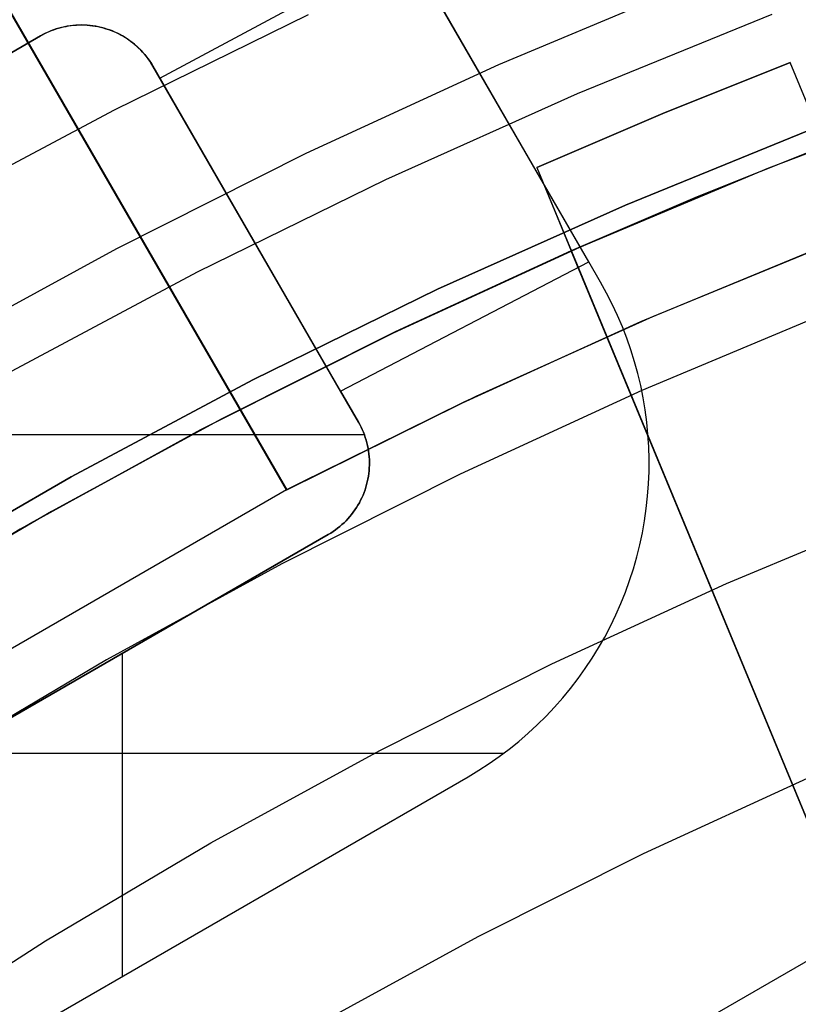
# Model space of a CAD drawing. Header units: millimetres. Extents: x 8926 to 10090, y -5004 to -3986.
# Tile 154 of 256: x 9490.66 to 9494.92, y -4327.89 to -4322.5. Entities that reach past the tile are written whole.
import ezdxf

# ---------------------------------------------------------------- set-up
doc = ezdxf.new("R2010")
doc.units = ezdxf.units.MM
doc.layers.add('BLANCO METALICO', color=7, linetype='Continuous', true_color=0xededed)
for name, color, linetype in [('COLOR EXT', 7, 'Continuous'), ('luz', 7, 'Continuous'), ('PLASTICO NEGRO', 7, 'Continuous')]:
    doc.layers.add(name, color=color, linetype=linetype)

msp = doc.modelspace()

# ---------------------------------------------------------------- linework, layer by layer
at = {"layer": 'BLANCO METALICO'}
for p, q in [((9492.1202, -4325.0737, 242.5324), (9484.5139, -4311.8981, 241.4718)), ((9484.5146, -4311.8972, 239.5324), (9492.1217, -4325.073, 239.5324)), ((9492.1216, -4325.0729, 241.0324), (9484.5148, -4311.8975, 241.0324)), ((9493.7746, -4323.8257, 237.6606), (9492.6866, -4321.9428, 237.6647)), ((9493.4245, -4323.2193, 236.5324), (9492.7143, -4321.9892, 236.5324)), ((9491.4279, -4322.8211, 237.6636), (9492.7764, -4322.0967, 237.664)), ((9490.8605, -4322.5514, 236.5324), (9490.8457, -4322.5565, 236.5324)), ((9490.8479, -4322.5554, 237.6654), (9490.8609, -4322.551, 237.6654)), ((9490.8755, -4322.5469, 236.5324), (9490.8605, -4322.5514, 236.5324)), ((9490.8609, -4322.551, 237.6654), (9490.8741, -4322.5469, 237.6654)), ((9490.8741, -4322.5469, 237.6654), (9490.8875, -4322.5432, 237.6654)), ((9490.8907, -4322.5428, 236.5324), (9490.8755, -4322.5469, 236.5324)), ((9490.8875, -4322.5432, 237.6654), (9490.9011, -4322.5399, 237.6654)), ((9490.906, -4322.5393, 236.5324), (9490.8907, -4322.5428, 236.5324)), ((9490.9011, -4322.5399, 237.6654), (9490.9148, -4322.5371, 237.6653)), ((9490.9214, -4322.5364, 236.5324), (9490.906, -4322.5393, 236.5324)), ((9490.9148, -4322.5371, 237.6653), (9490.9287, -4322.5346, 237.6653)), ((9490.9369, -4322.5339, 236.5324), (9490.9214, -4322.5364, 236.5324)), ((9490.9287, -4322.5346, 237.6653), (9490.9428, -4322.5326, 237.6653)), ((9490.9525, -4322.532, 236.5324), (9490.9369, -4322.5339, 236.5324)), ((9490.9428, -4322.5326, 237.6653), (9490.957, -4322.5311, 237.6653)), ((9490.9681, -4322.5307, 236.5324), (9490.9525, -4322.532, 236.5324)), ((9490.957, -4322.5311, 237.6653), (9490.9713, -4322.53, 237.6653)), ((9490.9838, -4322.5299, 236.5324), (9490.9681, -4322.5307, 236.5324)), ((9490.9713, -4322.53, 237.6653), (9490.9858, -4322.5294, 237.6653)), ((9490.9995, -4322.5296, 236.5324), (9490.9838, -4322.5299, 236.5324)), ((9490.9858, -4322.5294, 237.6653), (9491.0003, -4322.5293, 237.6652)), ((9490.9858, -4322.5294, 236.537), (9490.9858, -4322.5294, 237.6653)), ((9491.0152, -4322.5299, 236.5324), (9490.9995, -4322.5296, 236.5324)), ((9491.0003, -4322.5293, 237.6652), (9491.015, -4322.5296, 237.6652)), ((9491.015, -4322.5296, 237.6652), (9491.0297, -4322.5305, 237.6652)), ((9491.0309, -4322.5308, 236.5324), (9491.0152, -4322.5299, 236.5324)), ((9491.0297, -4322.5305, 237.6652), (9491.0445, -4322.5318, 237.6652)), ((9491.0465, -4322.5321, 236.5324), (9491.0309, -4322.5308, 236.5324)), ((9491.0445, -4322.5318, 237.6652), (9491.0593, -4322.5336, 237.6651)), ((9491.0621, -4322.5341, 236.5324), (9491.0465, -4322.5321, 236.5324)), ((9491.0593, -4322.5336, 237.6651), (9491.0741, -4322.5359, 237.6651)), ((9491.0776, -4322.5365, 236.5324), (9491.0621, -4322.5341, 236.5324)), ((9491.0741, -4322.5359, 237.6651), (9491.0889, -4322.5387, 237.6651)), ((9491.093, -4322.5395, 236.5324), (9491.0776, -4322.5365, 236.5324)), ((9491.0889, -4322.5387, 237.6651), (9491.1036, -4322.5419, 237.665)), ((9491.1083, -4322.5431, 236.5324), (9491.093, -4322.5395, 236.5324)), ((9491.1036, -4322.5419, 237.665), (9491.1183, -4322.5457, 237.665)), ((9491.1234, -4322.5471, 236.5324), (9491.1083, -4322.5431, 236.5324)), ((9491.1183, -4322.5457, 237.665), (9491.1329, -4322.5499, 237.6649)), ((9491.1385, -4322.5517, 236.5324), (9491.1234, -4322.5471, 236.5324)), ((9491.1329, -4322.5499, 237.6649), (9491.1473, -4322.5546, 237.6649)), ((9491.1533, -4322.5568, 236.5324), (9491.1385, -4322.5517, 236.5324)), ((9488.0466, -4324.1645, 237.6642), (9490.7746, -4322.5895, 237.6654)), ((9490.7746, -4322.5895, 236.5324), (9488.0466, -4324.1645, 236.5324)), ((9490.7883, -4322.5819, 236.5324), (9490.7746, -4322.5895, 236.5324)), ((9490.7746, -4322.5895, 237.6654), (9490.7862, -4322.583, 237.6654)), ((9490.7746, -4322.5895, 236.5371), (9490.7746, -4322.5895, 237.6654)), ((9490.7862, -4322.583, 237.6654), (9490.7981, -4322.5768, 237.6654)), ((9490.8023, -4322.5748, 236.5324), (9490.7883, -4322.5819, 236.5324)), ((9490.7981, -4322.5768, 237.6654), (9490.8102, -4322.5709, 237.6654)), ((9490.8165, -4322.5682, 236.5324), (9490.8023, -4322.5748, 236.5324)), ((9490.8102, -4322.5709, 237.6654), (9490.8225, -4322.5654, 237.6654)), ((9490.831, -4322.5621, 236.5324), (9490.8165, -4322.5682, 236.5324)), ((9490.8225, -4322.5654, 237.6654), (9490.8351, -4322.5602, 237.6654)), ((9490.8457, -4322.5565, 236.5324), (9490.831, -4322.5621, 236.5324)), ((9490.8351, -4322.5602, 237.6654), (9490.8479, -4322.5554, 237.6654)), ((9491.1473, -4322.5546, 237.6649), (9491.1616, -4322.5597, 237.6649)), ((9491.168, -4322.5624, 236.5324), (9491.1533, -4322.5568, 236.5324)), ((9491.1616, -4322.5597, 237.6649), (9491.1757, -4322.5654, 237.6648)), ((9491.1824, -4322.5686, 236.5324), (9491.168, -4322.5624, 236.5324)), ((9491.1757, -4322.5654, 237.6648), (9491.1897, -4322.5715, 237.6648)), ((9491.1966, -4322.5752, 236.5324), (9491.1824, -4322.5686, 236.5324)), ((9491.1897, -4322.5715, 237.6648), (9491.2034, -4322.5781, 237.6647)), ((9491.2106, -4322.5823, 236.5324), (9491.1966, -4322.5752, 236.5324)), ((9491.2034, -4322.5781, 237.6647), (9491.2102, -4322.5815, 237.6647)), ((9491.2102, -4322.5815, 237.6647), (9491.2169, -4322.5851, 237.6647)), ((9491.2244, -4322.5899, 236.5324), (9491.2106, -4322.5823, 236.5324)), ((9491.2169, -4322.5851, 237.6647), (9491.2235, -4322.5888, 237.6647)), ((9491.2169, -4322.5851, 236.5364), (9491.2169, -4322.5851, 237.6647)), ((9491.2235, -4322.5888, 237.6647), (9491.2301, -4322.5927, 237.6646)), ((9491.2378, -4322.598, 236.5324), (9491.2244, -4322.5899, 236.5324)), ((9491.2301, -4322.5927, 237.6646), (9491.2366, -4322.5966, 237.6646)), ((9491.2366, -4322.5966, 237.6646), (9491.2431, -4322.6006, 237.6646)), ((9491.251, -4322.6065, 236.5324), (9491.2378, -4322.598, 236.5324)), ((9491.2431, -4322.6006, 237.6646), (9491.2557, -4322.6091, 237.6645)), ((9491.2639, -4322.6155, 236.5324), (9491.251, -4322.6065, 236.5324)), ((9491.2557, -4322.6091, 237.6645), (9491.2681, -4322.618, 237.6645)), ((9491.2764, -4322.6249, 236.5324), (9491.2639, -4322.6155, 236.5324)), ((9491.2681, -4322.618, 237.6645), (9491.2802, -4322.6273, 237.6644)), ((9491.2886, -4322.6348, 236.5324), (9491.2764, -4322.6249, 236.5324)), ((9491.2802, -4322.6273, 237.6644), (9491.2919, -4322.637, 237.6644)), ((9491.3005, -4322.645, 236.5324), (9491.2886, -4322.6348, 236.5324)), ((9491.2919, -4322.637, 237.6644), (9491.3033, -4322.6471, 237.6643)), ((9491.312, -4322.6557, 236.5324), (9491.3005, -4322.645, 236.5324)), ((9491.3033, -4322.6471, 237.6643), (9491.3144, -4322.6576, 237.6643)), ((9491.3231, -4322.6668, 236.5324), (9491.312, -4322.6557, 236.5324)), ((9491.3144, -4322.6576, 237.6643), (9491.3251, -4322.6684, 237.6642)), ((9493.0711, -4322.6071, 236.534), (9493.0711, -4322.6071, 237.6622)), ((9491.3338, -4322.6783, 236.5324), (9491.3231, -4322.6668, 236.5324)), ((9491.3251, -4322.6684, 237.6642), (9491.3355, -4322.6797, 237.6642)), ((9491.3441, -4322.6901, 236.5324), (9491.3338, -4322.6783, 236.5324)), ((9491.3355, -4322.6797, 237.6642), (9491.3454, -4322.6913, 237.6641)), ((9491.354, -4322.7023, 236.5324), (9491.3441, -4322.6901, 236.5324)), ((9491.3454, -4322.6913, 237.6641), (9491.355, -4322.7032, 237.6641)), ((9491.3635, -4322.7148, 236.5324), (9491.354, -4322.7023, 236.5324)), ((9491.355, -4322.7032, 237.6641), (9491.3642, -4322.7155, 237.664)), ((9491.3726, -4322.7276, 236.5324), (9491.3635, -4322.7148, 236.5324)), ((9491.3642, -4322.7155, 237.664), (9491.373, -4322.7281, 237.664)), ((9491.3811, -4322.7407, 236.5324), (9491.3726, -4322.7276, 236.5324)), ((9491.373, -4322.7281, 237.664), (9491.3813, -4322.741, 237.6639)), ((9491.3893, -4322.7542, 236.5324), (9491.3811, -4322.7407, 236.5324)), ((9491.3813, -4322.741, 237.6639), (9492.4163, -4324.5331, 237.6607)), ((9492.4163, -4324.5331, 236.5324), (9491.3893, -4322.7542, 236.5324)), ((9491.3893, -4322.7542, 236.5356), (9491.3893, -4322.7542, 237.6638)), ((9493.7746, -4323.8257, 236.5324), (9493.4245, -4323.2193, 236.5324)), ((9493.4245, -4323.2193, 236.5327), (9493.4245, -4323.2193, 237.6609)), ((9491.7348, -4323.3527, 236.5337), (9491.7348, -4323.3527, 237.6619)), ((9495.0802, -4323.7309, 242.5324), (9494.0785, -4324.145, 242.5324)), ((9494.1255, -4324.1245, 239.5324), (9495.1065, -4323.7203, 239.5324)), ((9494.0599, -4324.1529, 239.5324), (9495.0511, -4323.7422, 239.5324)), ((9492.4163, -4324.5331, 237.6607), (9493.7746, -4323.8257, 237.6606)), ((9493.8393, -4323.9377, 236.5324), (9493.7746, -4323.8257, 236.5324)), ((9493.8393, -4323.9377, 237.6606), (9493.7746, -4323.8257, 237.6606)), ((9493.7746, -4323.8257, 237.6606), (9493.7746, -4323.8257, 236.5324)), ((9492.0772, -4323.9457, 236.5327), (9492.0772, -4323.9457, 237.6609)), ((9493.8721, -4323.9968, 236.5324), (9493.8393, -4323.9377, 236.5324)), ((9493.8721, -4323.9968, 237.6606), (9493.8393, -4323.9377, 237.6606)), ((9493.8393, -4323.9377, 236.5325), (9493.8393, -4323.9377, 237.6606)), ((9493.9028, -4324.0571, 236.5324), (9493.8721, -4323.9968, 236.5324)), ((9493.9028, -4324.0571, 237.6606), (9493.8721, -4323.9968, 237.6606)), ((9493.9315, -4324.1183, 236.5324), (9493.9028, -4324.0571, 236.5324)), ((9493.9315, -4324.1183, 237.6606), (9493.9028, -4324.0571, 237.6606)), ((9493.0831, -4324.5967, 239.5324), (9494.0599, -4324.1529, 239.5324)), ((9494.0785, -4324.145, 242.5324), (9493.0915, -4324.5928, 242.5324)), ((9493.1585, -4324.561, 239.5324), (9494.1255, -4324.1245, 239.5324)), ((9493.9581, -4324.1804, 236.5324), (9493.9315, -4324.1183, 236.5324)), ((9493.9581, -4324.1804, 237.6606), (9493.9315, -4324.1183, 237.6606)), ((9493.9826, -4324.2435, 236.5324), (9493.9581, -4324.1804, 236.5324)), ((9493.9826, -4324.2435, 237.6607), (9493.9581, -4324.1804, 237.6606)), ((9494.0048, -4324.3073, 236.5324), (9493.9826, -4324.2435, 236.5324)), ((9494.0048, -4324.3073, 237.6607), (9493.9826, -4324.2435, 237.6607)), ((9494.0249, -4324.3719, 236.5324), (9494.0048, -4324.3073, 236.5324)), ((9494.0249, -4324.3719, 237.6607), (9494.0048, -4324.3073, 237.6607)), ((9494.0428, -4324.4371, 236.5324), (9494.0249, -4324.3719, 236.5324)), ((9494.0428, -4324.4371, 237.6607), (9494.0249, -4324.3719, 237.6607)), ((9494.0584, -4324.5028, 236.5324), (9494.0428, -4324.4371, 236.5324)), ((9494.0584, -4324.5028, 237.6607), (9494.0428, -4324.4371, 237.6607)), ((9492.4163, -4324.5331, 236.5324), (9492.4163, -4324.5331, 237.6607)), ((9492.4163, -4324.5331, 237.6607), (9492.5143, -4324.7027, 237.6607)), ((9492.5143, -4324.7027, 236.5324), (9492.4163, -4324.5331, 236.5324)), ((9494.0718, -4324.5691, 236.5324), (9494.0584, -4324.5028, 236.5324)), ((9494.0718, -4324.5691, 237.6607), (9494.0584, -4324.5028, 237.6607)), ((9493.0915, -4324.5928, 242.5324), (9492.1202, -4325.0737, 242.5324)), ((9492.1217, -4325.073, 239.5324), (9493.0831, -4324.5967, 239.5324)), ((9492.2064, -4325.0293, 239.5324), (9493.1585, -4324.561, 239.5324)), ((9494.0829, -4324.6358, 236.5324), (9494.0718, -4324.5691, 236.5324)), ((9494.0829, -4324.6358, 237.6607), (9494.0718, -4324.5691, 237.6607)), ((9494.0917, -4324.7028, 236.5324), (9494.0829, -4324.6358, 236.5324)), ((9494.0917, -4324.7028, 237.6607), (9494.0829, -4324.6358, 237.6607)), ((9492.5143, -4324.7027, 237.6607), (9492.5217, -4324.7162, 237.6607)), ((9492.5217, -4324.7162, 236.5324), (9492.5143, -4324.7027, 236.5324)), ((9492.5143, -4324.7027, 236.5325), (9492.5143, -4324.7027, 237.6607)), ((9494.0983, -4324.7701, 236.5324), (9494.0917, -4324.7028, 236.5324)), ((9494.0983, -4324.7701, 237.6608), (9494.0917, -4324.7028, 237.6607)), ((9492.5217, -4324.7162, 237.6607), (9492.5287, -4324.7298, 237.6607)), ((9492.5287, -4324.7298, 236.5324), (9492.5217, -4324.7162, 236.5324)), ((9492.5287, -4324.7298, 237.6607), (9492.5352, -4324.7438, 237.6607)), ((9492.5352, -4324.7438, 236.5324), (9492.5287, -4324.7298, 236.5324)), ((9492.5352, -4324.7438, 237.6607), (9492.5413, -4324.7579, 237.6607)), ((9492.5413, -4324.7579, 236.5324), (9492.5352, -4324.7438, 236.5324)), ((9492.5413, -4324.7579, 237.6607), (9492.5468, -4324.7722, 237.6607)), ((9492.5468, -4324.7722, 236.5324), (9492.5413, -4324.7579, 236.5324)), ((9492.5468, -4324.772, 236.5324), (9487.8778, -4324.772, 236.5324)), ((9492.5468, -4324.7722, 237.6607), (9492.5519, -4324.7867, 237.6607)), ((9492.5519, -4324.7867, 236.5324), (9492.5468, -4324.7722, 236.5324)), ((9492.5519, -4324.7867, 237.6607), (9492.5565, -4324.8014, 237.6607)), ((9492.5565, -4324.8014, 236.5324), (9492.5519, -4324.7867, 236.5324)), ((9492.5565, -4324.8014, 237.6607), (9492.5605, -4324.8162, 237.6607)), ((9492.5605, -4324.8162, 236.5324), (9492.5565, -4324.8014, 236.5324)), ((9494.1025, -4324.8376, 236.5324), (9494.0983, -4324.7701, 236.5324)), ((9494.1025, -4324.8376, 237.6608), (9494.0983, -4324.7701, 237.6608)), ((9492.5605, -4324.8162, 237.6607), (9492.5641, -4324.8312, 237.6607)), ((9492.5641, -4324.8312, 236.5324), (9492.5605, -4324.8162, 236.5324)), ((9492.5641, -4324.8312, 237.6607), (9492.5671, -4324.8462, 237.6607)), ((9492.5671, -4324.8462, 236.5324), (9492.5641, -4324.8312, 236.5324)), ((9492.5671, -4324.8462, 237.6607), (9492.5696, -4324.8614, 237.6607)), ((9492.5696, -4324.8614, 236.5324), (9492.5671, -4324.8462, 236.5324)), ((9492.5696, -4324.8614, 237.6607), (9492.5716, -4324.8766, 237.6607)), ((9492.5716, -4324.8766, 236.5324), (9492.5696, -4324.8614, 236.5324)), ((9494.1044, -4324.9052, 236.5324), (9494.1025, -4324.8376, 236.5324)), ((9494.1044, -4324.9052, 237.6608), (9494.1025, -4324.8376, 237.6608)), ((9492.5716, -4324.8766, 237.6607), (9492.5731, -4324.8919, 237.6607)), ((9492.5731, -4324.8919, 236.5324), (9492.5716, -4324.8766, 236.5324)), ((9492.5731, -4324.8919, 237.6607), (9492.5741, -4324.9072, 237.6607)), ((9492.5741, -4324.9072, 236.5324), (9492.5731, -4324.8919, 236.5324)), ((9492.5741, -4324.9072, 237.6607), (9492.5745, -4324.9226, 237.6607)), ((9492.5745, -4324.9226, 236.5324), (9492.5741, -4324.9072, 236.5324)), ((9492.5745, -4324.9226, 237.6607), (9492.5744, -4324.938, 237.6607)), ((9492.5744, -4324.938, 236.5324), (9492.5745, -4324.9226, 236.5324)), ((9494.104, -4324.9728, 236.5324), (9494.1044, -4324.9052, 236.5324)), ((9494.104, -4324.9728, 237.6608), (9494.1044, -4324.9052, 237.6608)), ((9492.5727, -4324.9686, 237.6607), (9492.571, -4324.9839, 237.6607)), ((9492.571, -4324.9839, 236.5324), (9492.5727, -4324.9686, 236.5324)), ((9492.5738, -4324.9533, 237.6607), (9492.5727, -4324.9686, 237.6607)), ((9492.5727, -4324.9686, 236.5324), (9492.5738, -4324.9533, 236.5324)), ((9492.5744, -4324.938, 237.6607), (9492.5738, -4324.9533, 237.6607)), ((9492.5738, -4324.9533, 236.5324), (9492.5744, -4324.938, 236.5324)), ((9494.1013, -4325.0404, 236.5324), (9494.104, -4324.9728, 236.5324)), ((9494.1013, -4325.0404, 237.6608), (9494.104, -4324.9728, 237.6608)), ((9492.5629, -4325.0293, 237.6608), (9492.5592, -4325.0442, 237.6608)), ((9492.5592, -4325.0442, 236.5324), (9492.5629, -4325.0293, 236.5324)), ((9492.5662, -4325.0143, 237.6608), (9492.5629, -4325.0293, 237.6608)), ((9492.5629, -4325.0293, 236.5324), (9492.5662, -4325.0143, 236.5324)), ((9492.5688, -4324.9991, 237.6607), (9492.5662, -4325.0143, 237.6608)), ((9492.5662, -4325.0143, 236.5324), (9492.5688, -4324.9991, 236.5324)), ((9492.571, -4324.9839, 237.6607), (9492.5688, -4324.9991, 237.6607)), ((9492.5688, -4324.9991, 236.5324), (9492.571, -4324.9839, 236.5324)), ((9492.1202, -4325.0737, 242.5324), (9489.525, -4326.5721, 242.5324)), ((9492.1202, -4325.0737, 242.5324), (9492.1217, -4325.073, 239.5324)), ((9492.5503, -4325.0736, 237.6608), (9492.545, -4325.088, 237.6608)), ((9492.545, -4325.088, 236.5324), (9492.5503, -4325.0736, 236.5324)), ((9492.555, -4325.059, 237.6608), (9492.5503, -4325.0736, 237.6608)), ((9492.5503, -4325.0736, 236.5324), (9492.555, -4325.059, 236.5324)), ((9492.5592, -4325.0442, 237.6608), (9492.555, -4325.059, 237.6608)), ((9492.555, -4325.059, 236.5324), (9492.5592, -4325.0442, 236.5324)), ((9494.0963, -4325.1078, 236.5324), (9494.1013, -4325.0404, 236.5324)), ((9494.0963, -4325.1078, 237.6608), (9494.1013, -4325.0404, 237.6608)), ((9492.5264, -4325.1302, 237.6608), (9492.5193, -4325.1438, 237.6608)), ((9492.5193, -4325.1438, 236.5324), (9492.5264, -4325.1302, 236.5324)), ((9492.5331, -4325.1164, 237.6608), (9492.5264, -4325.1302, 237.6608)), ((9492.5264, -4325.1302, 236.5324), (9492.5331, -4325.1164, 236.5324)), ((9492.5393, -4325.1023, 237.6608), (9492.5331, -4325.1164, 237.6608)), ((9492.5331, -4325.1164, 236.5324), (9492.5393, -4325.1023, 236.5324)), ((9492.545, -4325.088, 237.6608), (9492.5393, -4325.1023, 237.6608)), ((9492.5393, -4325.1023, 236.5324), (9492.545, -4325.088, 236.5324)), ((9494.0891, -4325.175, 236.5324), (9494.0963, -4325.1078, 236.5324)), ((9494.0891, -4325.175, 237.6608), (9494.0963, -4325.1078, 237.6608)), ((9492.4951, -4325.183, 237.6608), (9492.4862, -4325.1955, 237.6608)), ((9492.4862, -4325.1955, 236.5324), (9492.4951, -4325.183, 236.5324)), ((9492.5036, -4325.1702, 237.6608), (9492.4951, -4325.183, 237.6608)), ((9492.4951, -4325.183, 236.5324), (9492.5036, -4325.1702, 236.5324)), ((9492.5117, -4325.1571, 237.6608), (9492.5036, -4325.1702, 237.6608)), ((9492.5036, -4325.1702, 236.5324), (9492.5117, -4325.1571, 236.5324)), ((9492.5193, -4325.1438, 237.6608), (9492.5117, -4325.1571, 237.6608)), ((9492.5117, -4325.1571, 236.5324), (9492.5193, -4325.1438, 236.5324)), ((9494.0795, -4325.2419, 236.5324), (9494.0891, -4325.175, 236.5324)), ((9494.0795, -4325.2419, 237.6608), (9494.0891, -4325.175, 237.6608)), ((9492.4464, -4325.2423, 237.6608), (9492.4354, -4325.2531, 237.6608)), ((9492.4354, -4325.2531, 236.5324), (9492.4464, -4325.2423, 236.5324)), ((9492.4569, -4325.2311, 237.6608), (9492.4464, -4325.2423, 237.6608)), ((9492.4464, -4325.2423, 236.5324), (9492.4569, -4325.2311, 236.5324)), ((9492.4671, -4325.2196, 237.6608), (9492.4569, -4325.2311, 237.6608)), ((9492.4569, -4325.2311, 236.5324), (9492.4671, -4325.2196, 236.5324)), ((9492.4768, -4325.2077, 237.6608), (9492.4671, -4325.2196, 237.6608)), ((9492.4671, -4325.2196, 236.5324), (9492.4768, -4325.2077, 236.5324)), ((9492.4862, -4325.1955, 237.6608), (9492.4768, -4325.2077, 237.6608)), ((9492.4768, -4325.2077, 236.5324), (9492.4862, -4325.1955, 236.5324)), ((9494.0676, -4325.3085, 236.5324), (9494.0795, -4325.2419, 236.5324)), ((9494.0676, -4325.3085, 237.6608), (9494.0795, -4325.2419, 237.6608)), ((9492.3882, -4325.2924, 237.6608), (9492.3756, -4325.3012, 237.6608)), ((9492.3756, -4325.3012, 236.5324), (9492.3882, -4325.2924, 236.5324)), ((9492.4005, -4325.2832, 237.6608), (9492.3882, -4325.2924, 237.6608)), ((9492.3882, -4325.2924, 236.5324), (9492.4005, -4325.2832, 236.5324)), ((9492.4125, -4325.2735, 237.6608), (9492.4005, -4325.2832, 237.6608)), ((9492.4005, -4325.2832, 236.5324), (9492.4125, -4325.2735, 236.5324)), ((9492.4241, -4325.2635, 237.6608), (9492.4125, -4325.2735, 237.6608)), ((9492.4125, -4325.2735, 236.5324), (9492.4241, -4325.2635, 236.5324)), ((9492.4354, -4325.2531, 237.6608), (9492.4241, -4325.2635, 237.6608)), ((9492.4241, -4325.2635, 236.5324), (9492.4354, -4325.2531, 236.5324)), ((9492.3496, -4325.3174, 237.6608), (9489.6216, -4326.8924, 237.661)), ((9489.6216, -4326.8924, 236.5324), (9492.3496, -4325.3174, 236.5324)), ((9492.3627, -4325.3095, 237.6608), (9492.3496, -4325.3174, 237.6608)), ((9492.3496, -4325.3174, 236.5324), (9492.3627, -4325.3095, 236.5324)), ((9492.3496, -4325.3174, 236.5325), (9492.3496, -4325.3174, 237.6608)), ((9492.3756, -4325.3012, 237.6608), (9492.3627, -4325.3095, 237.6608)), ((9492.3627, -4325.3095, 236.5324), (9492.3756, -4325.3012, 236.5324)), ((9494.0535, -4325.3746, 236.5324), (9494.0676, -4325.3085, 236.5324)), ((9494.0535, -4325.3746, 237.6609), (9494.0676, -4325.3085, 237.6608)), ((9494.0371, -4325.4402, 236.5324), (9494.0535, -4325.3746, 236.5324)), ((9494.0371, -4325.4402, 237.6609), (9494.0535, -4325.3746, 237.6609)), ((9494.0185, -4325.5052, 236.5324), (9494.0371, -4325.4402, 236.5324)), ((9494.0185, -4325.5052, 237.6609), (9494.0371, -4325.4402, 237.6609)), ((9493.9977, -4325.5695, 236.5324), (9494.0185, -4325.5052, 236.5324)), ((9493.9977, -4325.5695, 237.6609), (9494.0185, -4325.5052, 237.6609)), ((9493.9747, -4325.6331, 236.5324), (9493.9977, -4325.5695, 236.5324)), ((9493.9747, -4325.6331, 237.6609), (9493.9977, -4325.5695, 237.6609)), ((9493.9495, -4325.6958, 236.5324), (9493.9747, -4325.6331, 236.5324)), ((9493.9495, -4325.6958, 237.6609), (9493.9747, -4325.6331, 237.6609)), ((9493.9222, -4325.7577, 236.5324), (9493.9495, -4325.6958, 236.5324)), ((9493.9222, -4325.7577, 237.6609), (9493.9495, -4325.6958, 237.6609)), ((9493.8928, -4325.8186, 236.5324), (9493.9222, -4325.7577, 236.5324)), ((9493.8928, -4325.8186, 237.6609), (9493.9222, -4325.7577, 237.6609)), ((9493.8614, -4325.8784, 236.5324), (9493.8928, -4325.8186, 236.5324)), ((9493.8614, -4325.8784, 237.6609), (9493.8928, -4325.8186, 237.6609)), ((9493.8279, -4325.9372, 236.5324), (9493.8614, -4325.8784, 236.5324)), ((9493.8279, -4325.9372, 237.6609), (9493.8614, -4325.8784, 237.6609)), ((9493.7924, -4325.9947, 236.5324), (9493.8279, -4325.9372, 236.5324)), ((9493.7924, -4325.9947, 237.661), (9493.8279, -4325.9372, 237.6609)), ((9491.2217, -4325.9686, 237.6609), (9491.2217, -4327.7353, 237.6612)), ((9493.755, -4326.0511, 236.5324), (9493.7924, -4325.9947, 236.5324)), ((9493.755, -4326.0511, 237.661), (9493.7924, -4325.9947, 237.661)), ((9493.7157, -4326.1061, 236.5324), (9493.755, -4326.0511, 236.5324)), ((9493.7157, -4326.1061, 237.661), (9493.755, -4326.0511, 237.661)), ((9493.6746, -4326.1597, 236.5324), (9493.7157, -4326.1061, 236.5324)), ((9493.6746, -4326.1597, 237.661), (9493.7157, -4326.1061, 237.661)), ((9493.6316, -4326.2119, 236.5324), (9493.6746, -4326.1597, 236.5324)), ((9493.6316, -4326.2119, 237.661), (9493.6746, -4326.1597, 237.661)), ((9493.5869, -4326.2626, 236.5324), (9493.6316, -4326.2119, 236.5324)), ((9493.5869, -4326.2626, 237.661), (9493.6316, -4326.2119, 237.661)), ((9493.5405, -4326.3118, 236.5324), (9493.5869, -4326.2626, 236.5324)), ((9493.5405, -4326.3118, 237.661), (9493.5869, -4326.2626, 237.661)), ((9493.4924, -4326.3593, 236.5324), (9493.5405, -4326.3118, 236.5324)), ((9493.4924, -4326.3593, 237.661), (9493.5405, -4326.3118, 237.661)), ((9493.4427, -4326.4052, 236.5324), (9493.4924, -4326.3593, 236.5324)), ((9493.4427, -4326.4052, 237.661), (9493.4924, -4326.3593, 237.661)), ((9493.3915, -4326.4493, 236.5324), (9493.4427, -4326.4052, 236.5324)), ((9493.3915, -4326.4493, 237.661), (9493.4427, -4326.4052, 237.661)), ((9493.3388, -4326.4917, 236.5324), (9493.3915, -4326.4493, 236.5324)), ((9493.3388, -4326.4917, 237.661), (9493.3915, -4326.4493, 237.661)), ((9493.3061, -4326.5166, 237.661), (9490.2726, -4326.5166, 237.6609)), ((9493.2293, -4326.5709, 236.5324), (9493.2847, -4326.5322, 236.5324)), ((9493.2293, -4326.5709, 237.661), (9493.2847, -4326.5322, 237.661)), ((9493.2847, -4326.5322, 236.5324), (9493.3388, -4326.4917, 236.5324)), ((9493.2847, -4326.5322, 237.661), (9493.3388, -4326.4917, 237.661)), ((9493.1725, -4326.6077, 236.5324), (9493.2293, -4326.5709, 236.5324)), ((9493.1725, -4326.6077, 237.661), (9493.2293, -4326.5709, 237.661)), ((9490.3866, -4328.2175, 236.5324), (9493.1146, -4326.6425, 236.5324)), ((9490.3866, -4328.2175, 237.6612), (9493.1146, -4326.6425, 237.661)), ((9493.1146, -4326.6425, 236.5324), (9493.1725, -4326.6077, 236.5324)), ((9493.1146, -4326.6425, 237.661), (9493.1725, -4326.6077, 237.661)), ((9493.1146, -4326.6425, 236.5328), (9493.1146, -4326.6425, 237.661)), ((9495.7683, -4327.1888, 236.5324), (9489.5329, -4330.7888, 236.5324)), ((9495.7683, -4327.1888, 237.6612), (9489.5329, -4330.7888, 237.6617))]:
    msp.add_line(p, q, dxfattribs=at)
at = {"layer": 'COLOR EXT', "color": 30, "true_color": 0xff8d00}
for p, q in [((9494.1792, -4323.0143, 16.2621), (9494.8754, -4322.7351, 16.2621)), ((9494.8754, -4322.7351, 19.1621), (9494.1792, -4323.0143, 19.1621)), ((9494.1792, -4323.0143, 17.7121), (9494.8754, -4322.7351, 17.7121)), ((9497.9354, -4330.1226, 16.2621), (9494.8754, -4322.7351, 16.2621)), ((9494.8754, -4322.7351, 16.2621), (9494.8754, -4322.7351, 19.1621)), ((9495.0643, -4323.1911, 19.1621), (9494.8754, -4322.7351, 19.1621)), ((9494.7594, -4323.311, 29.5621), (9495.8083, -4322.9133, 29.5621)), ((9493.4896, -4323.3092, 16.2621), (9494.1792, -4323.0143, 16.2621)), ((9494.1792, -4323.0143, 19.1621), (9493.4896, -4323.3092, 19.1621)), ((9493.4896, -4323.3092, 17.7121), (9494.1792, -4323.0143, 17.7121)), ((9494.1792, -4323.0143, 19.1621), (9494.1792, -4323.0143, 16.2621)), ((9495.0643, -4323.1911, 26.5621), (9494.3681, -4323.4702, 26.5621)), ((9493.4896, -4323.3092, 19.1621), (9493.6785, -4323.7652, 19.1621)), ((9493.4896, -4323.3092, 19.1621), (9493.4896, -4323.3092, 16.2621)), ((9493.4896, -4323.3092, 16.2621), (9496.5496, -4330.6967, 16.2621)), ((9493.7249, -4323.7447, 29.5621), (9494.7594, -4323.311, 29.5621)), ((9494.3681, -4323.4702, 26.5621), (9493.6785, -4323.7652, 26.5621)), ((9493.6785, -4323.7652, 19.1621), (9492.6563, -4324.2378, 19.1621)), ((9492.7059, -4324.2139, 29.5621), (9493.7249, -4323.7447, 29.5621)), ((9493.6785, -4323.7652, 24.3621), (9492.7154, -4324.2093, 24.3621)), ((9493.6785, -4323.7652, 26.5621), (9493.6785, -4323.7652, 19.1621)), ((9497.0282, -4331.8521, 26.5621), (9493.6785, -4323.7652, 26.5621)), ((9493.6785, -4323.7652, 21.4121), (9497.794, -4333.7008, 21.4121)), ((9491.7037, -4324.7179, 29.5621), (9492.7059, -4324.2139, 29.5621)), ((9492.7154, -4324.2093, 24.3621), (9491.7673, -4324.6847, 24.3621)), ((9492.6563, -4324.2378, 19.1621), (9491.651, -4324.7456, 19.1621)), ((9491.7673, -4324.6847, 24.3621), (9490.8352, -4325.1907, 24.3621)), ((9491.651, -4324.7456, 19.1621), (9490.664, -4325.2879, 19.1621)), ((9490.7195, -4325.2562, 29.5621), (9491.7037, -4324.7179, 29.5621)), ((9490.8352, -4325.1907, 24.3621), (9489.9201, -4325.7268, 24.3621)), ((9490.664, -4325.2879, 19.1621), (9489.6964, -4325.8641, 19.1621)), ((9489.7545, -4325.8282, 29.5621), (9490.7195, -4325.2562, 29.5621))]:
    msp.add_line(p, q, dxfattribs=at)
at = {"layer": 'luz', "color": 7, "true_color": 0xffffff}
for p, q in [((9494.3501, -4322.2991, -21.6063), (9493.2804, -4322.7476, -21.6063)), ((9493.2804, -4322.7476, -21.6063), (9492.2268, -4323.2327, -21.6063)), ((9492.2268, -4323.2327, -21.6063), (9491.1906, -4323.754, -21.6063)), ((9491.1906, -4323.754, -21.6063), (9490.173, -4324.3107, -21.6063)), ((9495.0718, -4324.1075, -20.5433), (9494.0641, -4324.53, -20.5433)), ((9494.0641, -4324.53, -20.5433), (9493.0716, -4324.987, -20.5433)), ((9493.0716, -4324.987, -20.5433), (9492.0955, -4325.4781, -20.5433)), ((9494.5282, -4325.5854, -20.8508), (9495.4992, -4325.1782, -20.8508)), ((9492.0955, -4325.4781, -20.5433), (9491.1368, -4326.0025, -20.5433)), ((9493.5718, -4326.0258, -20.8508), (9494.5282, -4325.5854, -20.8508)), ((9491.1368, -4326.0025, -20.5433), (9490.1969, -4326.5597, -20.5433)), ((9492.6312, -4326.4989, -20.8508), (9493.5718, -4326.0258, -20.8508)), ((9491.7075, -4327.0042, -20.8508), (9492.6312, -4326.4989, -20.8508)), ((9494.9923, -4326.6407, -21.1584), (9494.0721, -4327.0645, -21.1584)), ((9490.8018, -4327.5411, -20.8508), (9491.7075, -4327.0042, -20.8508)), ((9494.0721, -4327.0645, -21.1584), (9493.167, -4327.5197, -21.1584)), ((9489.9152, -4328.109, -20.8508), (9490.8018, -4327.5411, -20.8508)), ((9493.167, -4327.5197, -21.1584), (9492.2782, -4328.006, -21.1584))]:
    msp.add_line(p, q, dxfattribs=at)
at = {"layer": 'PLASTICO NEGRO', "color": 254, "true_color": 0xcad1ee}
for p, q in [((9491.1789, -4322.9933, 30.1936), (9492.2414, -4322.4721, 30.1936)), ((9493.7132, -4322.9041, 31.3147), (9494.7772, -4322.4705, 31.3147)), ((9492.6647, -4323.3742, 31.3147), (9493.7132, -4322.9041, 31.3147)), ((9490.1351, -4323.5508, 30.1936), (9491.1789, -4322.9933, 30.1936)), ((9495.0173, -4323.0899, 29.5621), (9493.9745, -4323.5149, 29.5621)), ((9493.9745, -4323.5149, 31.0621), (9495.0173, -4323.0899, 31.0621)), ((9493.9745, -4323.5149, 29.5621), (9495.0173, -4323.0899, 29.5621)), ((9491.6332, -4323.8803, 31.3147), (9492.6647, -4323.3742, 31.3147)), ((9493.9745, -4323.5149, 29.5621), (9492.947, -4323.9757, 29.5621)), ((9492.947, -4323.9757, 31.0621), (9493.9745, -4323.5149, 31.0621)), ((9492.947, -4323.9757, 29.5621), (9493.9745, -4323.5149, 29.5621)), ((9490.6197, -4324.4216, 31.3147), (9491.6332, -4323.8803, 31.3147)), ((9492.947, -4323.9757, 29.5621), (9491.936, -4324.4716, 29.5621)), ((9491.936, -4324.4716, 31.0621), (9492.947, -4323.9757, 31.0621)), ((9491.936, -4324.4716, 29.5621), (9492.947, -4323.9757, 29.5621)), ((9491.936, -4324.4716, 29.5621), (9490.9427, -4325.0021, 29.5621)), ((9490.9427, -4325.0021, 31.0621), (9491.936, -4324.4716, 31.0621)), ((9490.9427, -4325.0021, 29.5621), (9491.936, -4324.4716, 29.5621)), ((9490.9427, -4325.0021, 29.5621), (9489.9684, -4325.5666, 29.5621)), ((9489.9684, -4325.5666, 31.0621), (9490.9427, -4325.0021, 31.0621)), ((9489.9684, -4325.5666, 29.5621), (9490.9427, -4325.0021, 29.5621))]:
    msp.add_line(p, q, dxfattribs=at)

doc.saveas('drawing.dxf')
